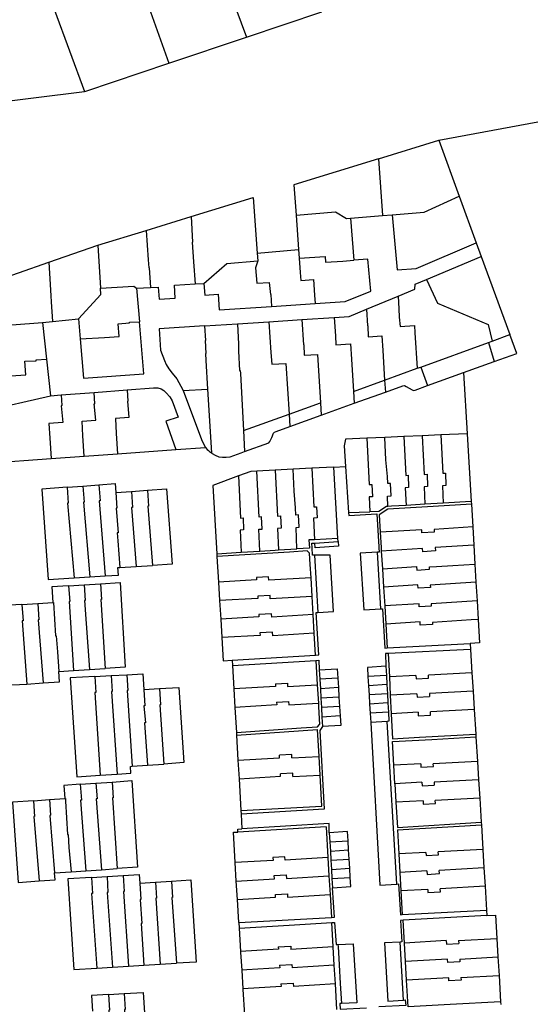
# Model space of a CAD drawing. Header units: inches. Extents: x 210911 to 224988, y 571697 to 586201.
# Tile 146 of 256: x 223074 to 223248, y 572811 to 573147. Entities that reach past the tile are written whole.
import ezdxf

# ---------------------------------------------------------------- set-up
doc = ezdxf.new("R2010")
doc.units = ezdxf.units.IN
doc.header["$MEASUREMENT"] = 0

msp = doc.modelspace()

# ---------------------------------------------------------------- linework, layer by layer
for points in [[(223139.948, 573170.431), (223150.938, 573140.921)], [(223114.259, 573160.859), (223124.467, 573132.025)], [(223085.421, 573150.172), (223095.7, 573122.421)], [(223150.938, 573140.921), (223176.635, 573149.578)], [(223124.467, 573132.025), (223150.938, 573140.921)], [(223095.7, 573122.421), (223096.143, 573122.484), (223124.467, 573132.025)], [(223059.935, 573118.028), (223095.7, 573122.421)], [(223216.424, 573105.846), (223271.709, 573116.05)], [(223195.87, 573099.508), (223216.424, 573105.846)], [(223216.424, 573105.846), (223223.421, 573086.684)], [(223195.87, 573099.508), (223167.087, 573090.634), (223167.821, 573080.273)], [(223195.87, 573099.508), (223197.3, 573080.107)], [(223132.002, 573079.747), (223153.17, 573086.272), (223154.488, 573067.324)], [(223200.533, 573080.374), (223211.456, 573081.278), (223223.421, 573086.684)], [(223223.421, 573086.684), (223229.224, 573070.801)], [(223116.671, 573075.063), (223132.002, 573079.747)], [(223132.002, 573079.747), (223132.523, 573071.077), (223132.381, 573071.069), (223132.807, 573064.282), (223133.358, 573056.797)], [(223167.821, 573080.273), (223181.223, 573081.323), (223185.033, 573079.08), (223186.393, 573079.193)], [(223167.821, 573080.273), (223168.639, 573068.533)], [(223186.393, 573079.193), (223197.3, 573080.107)], [(223197.3, 573080.107), (223200.533, 573080.374)], [(223200.533, 573080.374), (223202.274, 573061.623), (223208.715, 573062.029), (223229.224, 573070.801)], [(223186.393, 573079.193), (223187.52, 573064.862)], [(223100.231, 573070.019), (223116.671, 573075.063)], [(223116.671, 573075.063), (223117.385, 573064.965), (223117.44, 573064.969), (223117.675, 573062.23), (223117.74, 573062.233), (223118.191, 573055.566)], [(223083.514, 573064.215), (223100.231, 573070.019)], [(223100.231, 573070.019), (223101.161, 573055.334)], [(223229.224, 573070.801), (223230.937, 573066.117)], [(223154.488, 573067.324), (223168.639, 573068.533)], [(223154.488, 573067.324), (223154.741, 573064.668)], [(223168.639, 573068.533), (223168.872, 573065.586)], [(223062.745, 573056.959), (223083.514, 573064.215)], [(223083.514, 573064.215), (223083.936, 573056.587), (223084.202, 573052.732), (223084.368, 573050.672), (223084.814, 573043.991)], [(223136.355, 573056.982), (223144.262, 573063.78), (223154.741, 573064.668)], [(223154.741, 573064.668), (223154.026, 573062.297), (223154.395, 573056.989), (223158.612, 573057.282), (223159.063, 573053.127), (223159.175, 573053.135), (223159.451, 573049.117)], [(223168.872, 573065.586), (223177.73, 573066.108), (223177.858, 573064.248), (223183.695, 573064.593), (223187.52, 573064.862)], [(223168.872, 573065.586), (223169.257, 573060.685), (223169.442, 573057.983), (223173.787, 573058.303), (223174.089, 573052.916), (223174.284, 573050.099)], [(223184.557, 573050.782), (223193.266, 573054.269), (223192.244, 573065.219)], [(223192.244, 573065.219), (223187.52, 573064.862)], [(223212.224, 573058.345), (223230.937, 573066.117)], [(223230.937, 573066.117), (223240.666, 573039.48)], [(223121.147, 573051.615), (223126.559, 573051.898), (223126.346, 573056.357), (223133.358, 573056.797)], [(223133.358, 573056.797), (223136.355, 573056.982)], [(223136.355, 573056.982), (223136.727, 573052.961), (223141.24, 573053.305), (223141.557, 573047.927), (223159.451, 573049.117)], [(223202.592, 573052.665), (223208.286, 573055.048), (223208.345, 573056.73), (223212.224, 573058.345)], [(223212.224, 573058.345), (223215.956, 573050.234), (223233.235, 573042.976), (223234.689, 573037.316)], [(223093.611, 573044.934), (223101.3, 573053.131), (223101.161, 573055.334)], [(223101.161, 573055.334), (223112.56, 573056.009), (223113.375, 573055.284)], [(223113.375, 573055.284), (223118.191, 573055.566)], [(223113.375, 573055.284), (223114.397, 573043.906)], [(223118.191, 573055.566), (223120.793, 573055.721), (223121.147, 573051.615)], [(223159.451, 573049.117), (223174.284, 573050.099)], [(223174.284, 573050.099), (223184.557, 573050.782)], [(223191.771, 573048.124), (223202.592, 573052.665)], [(223202.592, 573052.665), (223202.819, 573048.319), (223202.998, 573045.408), (223203.261, 573042.279), (223208.154, 573042.625), (223208.309, 573040.138), (223209.104, 573028.006)], [(223180.807, 573045.325), (223185.878, 573045.652), (223191.771, 573048.124)], [(223191.771, 573048.124), (223192.115, 573042.468), (223192.252, 573042.479), (223192.421, 573038.744), (223197.086, 573039.071), (223197.396, 573034.061), (223197.996, 573023.967)], [(223061.838, 573042.109), (223081.402, 573043.622)], [(223081.402, 573043.622), (223084.814, 573043.991)], [(223081.402, 573043.622), (223082.746, 573031.093)], [(223084.814, 573043.991), (223093.611, 573044.934)], [(223093.611, 573044.934), (223094.219, 573038.07)], [(223094.219, 573038.07), (223102.506, 573038.531), (223107.51, 573038.838), (223107.205, 573043.22), (223111.071, 573043.497), (223111.056, 573043.705), (223114.397, 573043.906)], [(223115.891, 573026.124), (223114.397, 573043.906)], [(223136.625, 573042.479), (223147.819, 573043.199)], [(223147.819, 573043.199), (223158.529, 573043.891)], [(223147.819, 573043.199), (223148.193, 573036.295), (223148.236, 573033.893), (223148.134, 573033.88), (223148.562, 573027.245), (223148.786, 573027.266), (223148.844, 573026.286), (223149.861, 573006.849)], [(223158.529, 573043.891), (223169.796, 573044.617)], [(223158.529, 573043.891), (223159.147, 573033.369), (223159.234, 573033.373), (223159.515, 573029.405), (223164.351, 573029.699), (223165.413, 573012.353)], [(223169.796, 573044.617), (223180.807, 573045.325)], [(223169.796, 573044.617), (223170.344, 573035.974), (223170.401, 573035.977), (223170.551, 573032.452), (223175.145, 573032.76), (223176.153, 573016.191)], [(223180.807, 573045.325), (223181.191, 573039.061), (223181.263, 573039.067), (223181.353, 573035.978), (223186.345, 573036.332), (223186.661, 573031.1), (223187.378, 573020.123)], [(223136.625, 573042.479), (223121.094, 573041.475)], [(223121.094, 573041.475), (223121.642, 573034.157), (223122.97, 573030.615)], [(223136.625, 573042.479), (223136.92, 573037.495), (223136.871, 573037.492), (223137.013, 573033.039), (223136.954, 573033.035), (223137.097, 573030.624), (223137.607, 573020.882)], [(223234.689, 573037.316), (223240.666, 573039.48)], [(223235.334, 573030.303), (223243.006, 573033.08), (223240.666, 573039.48)], [(223094.219, 573038.07), (223095.312, 573024.603)], [(223210.321, 573028.449), (223233.417, 573036.854)], [(223233.417, 573036.854), (223234.689, 573037.316)], [(223233.417, 573036.854), (223235.334, 573030.303)], [(223060.776, 573024.692), (223070.539, 573025.442), (223075.715, 573025.795), (223075.399, 573030.42), (223079.243, 573030.577), (223079.223, 573030.856), (223082.746, 573031.093)], [(223082.746, 573031.093), (223084.08, 573018.646)], [(223122.97, 573030.615), (223123.559, 573029.276), (223124.452, 573027.782), (223125.572, 573026.319), (223127.116, 573024.47), (223128.573, 573021.953), (223129.341, 573020.412)], [(223224.879, 573026.527), (223235.334, 573030.303)], [(223095.312, 573024.603), (223115.891, 573026.124)], [(223197.996, 573023.967), (223209.104, 573028.006)], [(223209.104, 573028.006), (223210.321, 573028.449)], [(223210.321, 573028.449), (223212.639, 573022.102)], [(223212.639, 573022.102), (223224.879, 573026.527)], [(223224.879, 573026.527), (223226.149, 573005.699)], [(223187.378, 573020.123), (223197.996, 573023.967)], [(223197.996, 573023.967), (223198.237, 573019.882)], [(223087.767, 573018.93), (223098.982, 573019.782)], [(223095.621, 572998.073), (223095.159, 573004.965), (223094.876, 573010.015), (223099.536, 573010.327), (223098.95, 573015.895), (223099.226, 573015.914), (223098.982, 573019.782)], [(223098.982, 573019.782), (223110.249, 573020.644)], [(223110.249, 573020.644), (223110.503, 573016.771), (223110.315, 573016.756), (223110.81, 573011.175), (223106.215, 573010.861), (223106.516, 573005.766), (223106.958, 572998.885)], [(223110.249, 573020.644), (223119.194, 573021.333), (223120.676, 573021.329), (223121.778, 573020.991), (223122.728, 573020.392), (223123.537, 573019.667), (223124.758, 573018.303), (223125.564, 573016.935), (223127.648, 573011.392)], [(223129.341, 573020.412), (223137.607, 573020.882)], [(223129.341, 573020.412), (223135.602, 573003.71), (223136.346, 573002.064), (223136.829, 573001.18), (223136.95, 573001.034)], [(223137.607, 573020.882), (223138.965, 572999.13)], [(223187.378, 573020.123), (223187.64, 573016.074)], [(223187.64, 573016.074), (223198.237, 573019.882)], [(223198.237, 573019.882), (223204.183, 573022.014), (223204.719, 573022.087), (223205.286, 573021.827), (223207.408, 573020.615), (223207.802, 573020.455), (223208.422, 573020.578), (223212.639, 573022.102)], [(223061.111, 573013.35), (223084.08, 573018.646)], [(223087.767, 573018.93), (223087.985, 573015.272), (223087.767, 573015.257), (223088.25, 573009.487), (223083.589, 573009.181), (223083.86, 573004.183), (223084.311, 572997.266)], [(223084.08, 573018.646), (223087.767, 573018.93)], [(223165.413, 573012.353), (223176.153, 573016.191)], [(223176.153, 573016.191), (223176.407, 573012.029)], [(223176.407, 573012.029), (223187.64, 573016.074)], [(223061.111, 573013.35), (223062.492, 572995.702), (223084.311, 572997.266)], [(223127.648, 573011.392), (223123.386, 573010.026), (223126.787, 573000.305)], [(223149.861, 573006.849), (223165.413, 573012.353)], [(223165.413, 573012.353), (223165.669, 573008.165)], [(223165.669, 573008.165), (223176.407, 573012.029)], [(223149.861, 573006.849), (223150.25, 572999.593)], [(223150.25, 572999.593), (223158.497, 573002.632), (223158.862, 573003.021), (223159.49, 573004.419), (223160.168, 573005.903), (223160.457, 573006.199), (223161.049, 573006.501), (223165.669, 573008.165)], [(223226.149, 573005.699), (223217.124, 573005.29)], [(223226.149, 573005.699), (223227.507, 572982.594)], [(223191.918, 573004.15), (223184.607, 573003.822), (223184.145, 573001.555), (223184.626, 572994.541)], [(223198.077, 573004.431), (223191.918, 573004.15)], [(223191.918, 573004.15), (223192.728, 572988.366), (223193.682, 572988.398), (223193.869, 572984.186), (223192.666, 572984.132), (223192.893, 572979.014)], [(223204.525, 573004.721), (223198.077, 573004.431)], [(223199.139, 572980.887), (223198.978, 572984.432), (223200.198, 572984.487), (223200.011, 572988.749), (223199.034, 572988.704), (223198.928, 572991.123), (223198.451, 572996.754), (223198.077, 573004.431)], [(223210.81, 573005.006), (223204.525, 573004.721)], [(223204.525, 573004.721), (223205.238, 572991.455), (223205.997, 572991.508), (223206.179, 572987.341), (223205.039, 572987.288), (223205.325, 572981.26)], [(223217.124, 573005.29), (223210.81, 573005.006)], [(223210.81, 573005.006), (223211.521, 572991.814), (223212.435, 572991.869), (223212.618, 572987.674), (223211.419, 572987.616), (223211.679, 572981.644)], [(223217.124, 573005.29), (223217.83, 572992.191), (223218.723, 572992.245), (223218.909, 572988.01), (223217.683, 572987.949), (223217.978, 572982.024)], [(223106.958, 572998.885), (223126.787, 573000.305)], [(223126.787, 573000.305), (223136.95, 573001.034)], [(223136.95, 573001.034), (223137.538, 573000.327), (223137.902, 573000), (223138.346, 572999.602), (223138.965, 572999.13)], [(223138.965, 572999.13), (223139.245, 572998.916), (223140.198, 572998.362), (223141.424, 572997.836), (223142.673, 572997.668), (223143.978, 572997.72), (223145.334, 572997.859), (223149.147, 572999.19), (223150.25, 572999.593)], [(223084.311, 572997.266), (223095.621, 572998.073)], [(223095.621, 572998.073), (223106.958, 572998.885)], [(223154.411, 572992.939), (223152.379, 572992.833), (223148.202, 572991.294)], [(223160.672, 572993.271), (223154.411, 572992.939)], [(223155.477, 572965.671), (223155.13, 572973.103), (223156.28, 572973.157), (223156.069, 572977.294), (223155.171, 572977.248), (223154.411, 572992.939)], [(223166.78, 572993.596), (223160.672, 572993.271)], [(223160.672, 572993.271), (223161.433, 572977.568), (223162.458, 572977.638), (223162.67, 572973.456), (223161.499, 572973.402), (223161.839, 572966.059)], [(223173.221, 572993.937), (223166.78, 572993.596)], [(223168.12, 572966.442), (223167.782, 572973.736), (223168.902, 572973.788), (223168.688, 572978.006), (223167.725, 572977.961), (223167.601, 572980.423), (223167.168, 572986.062), (223166.78, 572993.596)], [(223180.678, 572994.33), (223173.221, 572993.937)], [(223173.221, 572993.937), (223173.876, 572980.725), (223174.759, 572980.771), (223174.958, 572977.005), (223173.779, 572976.948), (223174.138, 572969.557)], [(223180.678, 572994.33), (223184.626, 572994.541)], [(223182.072, 572969.908), (223180.678, 572994.33)], [(223184.626, 572994.541), (223185.7, 572978.772)], [(223148.202, 572991.294), (223139.395, 572988.056), (223140.776, 572964.779)], [(223148.202, 572991.294), (223148.9, 572976.927), (223149.733, 572976.97), (223149.941, 572972.864), (223148.784, 572972.81), (223149.135, 572965.285)], [(223089.733, 572987.437), (223081.093, 572986.753), (223083.355, 572956.015), (223092.131, 572956.548)], [(223089.733, 572987.437), (223095.161, 572987.852)], [(223089.733, 572987.437), (223090.141, 572982.025), (223089.901, 572982.008), (223092.131, 572956.548)], [(223095.161, 572987.852), (223100.583, 572988.268)], [(223095.161, 572987.852), (223095.565, 572982.346), (223095.327, 572982.328), (223097.556, 572956.888)], [(223100.583, 572988.268), (223106.135, 572988.696), (223106.361, 572985.593)], [(223100.583, 572988.268), (223100.98, 572982.821), (223100.735, 572982.802), (223102.753, 572957.214)], [(223106.361, 572985.593), (223111.682, 572986.005)], [(223106.361, 572985.593), (223106.756, 572980.27), (223106.44, 572980.247), (223107.147, 572971.911), (223106.837, 572971.889), (223107.052, 572969.124), (223107.689, 572960.075)], [(223111.682, 572986.005), (223117.151, 572986.426)], [(223111.682, 572986.005), (223112.085, 572980.584), (223111.766, 572980.561), (223113.349, 572960.417)], [(223117.151, 572986.426), (223123.672, 572986.925)], [(223117.151, 572986.426), (223117.557, 572980.965), (223117.291, 572980.945), (223118.868, 572960.753)], [(223123.672, 572986.925), (223125.565, 572961.207)], [(223227.507, 572982.594), (223217.978, 572982.024)], [(223227.507, 572982.594), (223227.561, 572981.682)], [(223185.7, 572978.772), (223192.893, 572979.014)], [(223199.139, 572980.887), (223198.656, 572980.858), (223196.043, 572979.123), (223192.893, 572979.014)], [(223227.561, 572981.682), (223214.517, 572980.894), (223199.115, 572979.963), (223196.112, 572977.995), (223196.473, 572972.12)], [(223205.325, 572981.26), (223200.353, 572980.96), (223199.139, 572980.887)], [(223211.679, 572981.644), (223205.325, 572981.26)], [(223217.978, 572982.024), (223211.679, 572981.644)], [(223227.561, 572981.682), (223228.016, 572973.905)], [(223185.7, 572978.772), (223185.761, 572977.824), (223195.323, 572978.342), (223195.985, 572967.111), (223196.002, 572966.816), (223196.089, 572965.34), (223195.51, 572965.309)], [(223228.016, 572973.905), (223214.908, 572973.063), (223214.907, 572972.113), (223210.727, 572971.837), (223210.66, 572972.965), (223196.473, 572972.12)], [(223196.473, 572972.12), (223196.795, 572966.866), (223196.867, 572965.689)], [(223228.016, 572973.905), (223228.382, 572967.691)], [(223174.138, 572969.557), (223172.18, 572969.47), (223172.338, 572966.698)], [(223182.072, 572969.908), (223174.138, 572969.557)], [(223174.194, 572968.412), (223182.13, 572968.893)], [(223182.13, 572968.893), (223182.221, 572967.297), (223174.271, 572966.814), (223174.194, 572968.412)], [(223182.13, 572968.893), (223182.072, 572969.908)], [(223172.913, 572956.594), (223172.654, 572961.139), (223172.435, 572964.992), (223171.622, 572965.714), (223165.528, 572965.342), (223140.828, 572963.829)], [(223149.135, 572965.285), (223155.477, 572965.671)], [(223155.477, 572965.671), (223160.7, 572965.99), (223161.839, 572966.059)], [(223161.839, 572966.059), (223168.12, 572966.442)], [(223172.338, 572966.698), (223168.12, 572966.442)], [(223174.037, 572964.308), (223173.457, 572964.315), (223173.283, 572966.755), (223173.169, 572968.35), (223174.194, 572968.412)], [(223228.382, 572967.691), (223215.255, 572966.842), (223215.341, 572965.707), (223211.018, 572965.433), (223210.942, 572966.601), (223196.867, 572965.689)], [(223196.867, 572965.689), (223197.24, 572959.594)], [(223228.382, 572967.691), (223228.761, 572961.21)], [(223140.776, 572964.779), (223149.135, 572965.285)], [(223140.776, 572964.779), (223140.828, 572963.829)], [(223140.828, 572963.829), (223141.36, 572955.036)], [(223174.037, 572964.308), (223175.245, 572944.753)], [(223179.457, 572964.237), (223178.425, 572964.255), (223174.037, 572964.308)], [(223180.587, 572945.087), (223179.457, 572964.237)], [(223195.51, 572965.309), (223189.694, 572965.007)], [(223189.694, 572965.007), (223190.871, 572945.647)], [(223196.686, 572945.926), (223195.51, 572965.309)], [(223102.753, 572957.214), (223107.247, 572957.496), (223107.107, 572960.039), (223107.689, 572960.075)], [(223107.689, 572960.075), (223113.349, 572960.417)], [(223113.349, 572960.417), (223118.868, 572960.753)], [(223125.565, 572961.207), (223118.868, 572960.753)], [(223197.24, 572959.594), (223208.902, 572960.353), (223208.976, 572959.211), (223213.335, 572959.481), (223213.286, 572960.252), (223215.682, 572960.404), (223221.224, 572960.709), (223228.761, 572961.21)], [(223197.24, 572959.594), (223197.622, 572953.355)], [(223228.761, 572961.21), (223229.13, 572955.046)], [(223092.131, 572956.548), (223097.556, 572956.888)], [(223097.556, 572956.888), (223102.753, 572957.214)], [(223172.913, 572956.594), (223158.522, 572955.74), (223158.453, 572956.914), (223154.316, 572956.684), (223154.369, 572955.839), (223141.36, 572955.036)], [(223173.275, 572950.225), (223172.913, 572956.594)], [(223090.285, 572953.823), (223084.517, 572953.459), (223084.865, 572948.133)], [(223090.285, 572953.823), (223095.546, 572954.154)], [(223090.285, 572953.823), (223090.65, 572948.474), (223090.459, 572948.463), (223091.971, 572924.942)], [(223095.546, 572954.154), (223101.116, 572954.506)], [(223095.546, 572954.154), (223095.914, 572948.788), (223095.669, 572948.772), (223097.366, 572925.267)], [(223101.116, 572954.506), (223107.839, 572954.93)], [(223101.116, 572954.506), (223101.482, 572949.134), (223101.286, 572949.122), (223102.711, 572925.59)], [(223107.839, 572954.93), (223109.524, 572926.063)], [(223141.36, 572955.036), (223141.74, 572948.754)], [(223229.13, 572955.046), (223213.511, 572954.019), (223213.572, 572953.224), (223209.4, 572952.966), (223209.327, 572954.107), (223197.622, 572953.355)], [(223197.622, 572953.355), (223198.015, 572946.943)], [(223229.13, 572955.046), (223229.497, 572948.725)], [(223173.275, 572950.225), (223159.015, 572949.363), (223158.945, 572950.512), (223154.72, 572950.283), (223154.767, 572949.542), (223141.74, 572948.754)], [(223141.74, 572948.754), (223142.114, 572942.457)], [(223173.629, 572943.999), (223173.275, 572950.225)], [(223229.497, 572948.725), (223213.871, 572947.689), (223213.891, 572946.87), (223209.786, 572946.606), (223209.711, 572947.727), (223198.015, 572946.943)], [(223229.497, 572948.725), (223229.869, 572942.385)], [(223074.36, 572947.498), (223066.108, 572946.978), (223068.443, 572919.935), (223075.994, 572920.317)], [(223074.36, 572947.498), (223079.769, 572947.825)], [(223074.36, 572947.498), (223074.757, 572941.893), (223074.5, 572941.876), (223075.994, 572920.317)], [(223079.769, 572947.825), (223084.865, 572948.133)], [(223079.769, 572947.825), (223080.157, 572942.272), (223079.903, 572942.256), (223081.622, 572920.699)], [(223084.865, 572948.133), (223085.132, 572948.149), (223085.823, 572936.765), (223086.055, 572936.779), (223086.447, 572931.294), (223086.903, 572924.637)], [(223190.871, 572945.647), (223196.686, 572945.926)], [(223196.686, 572945.926), (223197.265, 572945.953)], [(223197.265, 572945.953), (223198.116, 572932.584)], [(223198.015, 572946.943), (223198.396, 572940.723)], [(223173.629, 572943.999), (223159.495, 572943.134), (223159.423, 572944.302), (223155.112, 572944.071), (223155.164, 572943.244), (223142.114, 572942.457)], [(223142.114, 572942.457), (223142.495, 572936.146)], [(223173.988, 572937.695), (223173.629, 572943.999)], [(223174.414, 572930.204), (223175.563, 572930.276), (223174.666, 572944.717), (223175.245, 572944.753)], [(223175.245, 572944.753), (223180.587, 572945.087)], [(223229.869, 572942.385), (223227.456, 572942.223), (223214.265, 572941.351), (223214.316, 572940.623), (223210.158, 572940.356), (223210.081, 572941.503), (223198.396, 572940.723)], [(223229.869, 572942.385), (223230.341, 572934.329), (223227.154, 572934.163)], [(223198.396, 572940.723), (223198.894, 572932.629)], [(223173.988, 572937.695), (223159.834, 572936.813), (223159.761, 572937.983), (223155.51, 572937.754), (223155.563, 572936.927), (223142.495, 572936.146)], [(223142.495, 572936.146), (223142.948, 572928.284)], [(223174.414, 572930.204), (223173.988, 572937.695)], [(223198.116, 572932.584), (223198.894, 572932.629)], [(223198.894, 572932.629), (223227.154, 572934.163)], [(223227.282, 572932.127), (223199.205, 572930.728)], [(223227.154, 572934.163), (223227.282, 572932.127)], [(223227.282, 572932.127), (223227.761, 572924.17)], [(223146.052, 572928.427), (223174.414, 572930.204)], [(223174.527, 572928.368), (223175.591, 572928.435), (223175.71, 572925.151)], [(223199.205, 572930.728), (223198.271, 572930.683)], [(223198.271, 572930.683), (223198.404, 572926.414)], [(223199.205, 572930.728), (223199.6, 572922.749)], [(223091.971, 572924.942), (223097.366, 572925.267)], [(223097.366, 572925.267), (223102.711, 572925.59)], [(223109.524, 572926.063), (223102.711, 572925.59)], [(223142.948, 572928.284), (223146.052, 572928.427)], [(223146.052, 572928.427), (223146.157, 572926.591)], [(223146.157, 572926.591), (223174.527, 572928.368)], [(223146.157, 572926.591), (223146.611, 572918.64)], [(223174.527, 572928.368), (223175.021, 572920.1)], [(223175.71, 572925.151), (223181.804, 572925.53)], [(223175.71, 572925.151), (223175.896, 572921.931)], [(223181.804, 572925.53), (223182.012, 572922.296)], [(223198.404, 572926.414), (223192.108, 572925.956)], [(223192.108, 572925.956), (223192.297, 572922.862)], [(223198.404, 572926.414), (223198.583, 572923.282)], [(223081.622, 572920.699), (223087.2, 572921.076), (223086.903, 572924.637)], [(223086.903, 572924.637), (223091.971, 572924.942)], [(223099.184, 572922.905), (223090.818, 572922.449), (223093.114, 572888.615), (223101.084, 572889.235)], [(223099.184, 572922.905), (223104.743, 572923.209)], [(223099.184, 572922.905), (223099.531, 572917.407), (223099.241, 572917.392), (223101.084, 572889.235)], [(223104.743, 572923.209), (223110.152, 572923.507)], [(223104.743, 572923.209), (223105.084, 572917.802), (223104.946, 572917.794), (223106.818, 572889.579)], [(223110.152, 572923.507), (223115.526, 572923.804), (223115.858, 572918.428)], [(223110.152, 572923.507), (223110.492, 572918.084), (223110.256, 572918.071), (223111.946, 572892.266)], [(223182.012, 572922.296), (223175.896, 572921.931)], [(223175.896, 572921.931), (223176.082, 572918.717)], [(223182.012, 572922.296), (223182.218, 572919.083)], [(223198.583, 572923.282), (223192.297, 572922.862)], [(223192.297, 572922.862), (223192.489, 572919.73)], [(223198.583, 572923.282), (223198.763, 572920.149)], [(223208.649, 572923.244), (223199.6, 572922.749)], [(223199.6, 572922.749), (223199.902, 572916.513)], [(223208.649, 572923.244), (223208.71, 572922.127)], [(223208.71, 572922.127), (223212.994, 572922.356)], [(223227.761, 572924.17), (223212.934, 572923.371)], [(223212.994, 572922.356), (223212.934, 572923.371)], [(223227.761, 572924.17), (223228.143, 572917.921)], [(223075.994, 572920.317), (223081.622, 572920.699)], [(223115.858, 572918.428), (223121.27, 572918.748)], [(223115.858, 572918.428), (223116.214, 572912.884), (223115.917, 572912.867), (223116.441, 572907.054), (223116.175, 572907.039), (223117.164, 572892.638)], [(223121.27, 572918.748), (223127.852, 572919.135), (223129.533, 572893.539), (223122.736, 572893.037)], [(223121.27, 572918.748), (223121.638, 572913.237), (223121.409, 572913.224), (223122.736, 572893.037)], [(223160.799, 572919.521), (223146.611, 572918.64)], [(223146.611, 572918.64), (223146.97, 572912.34)], [(223160.738, 572920.425), (223164.857, 572920.641), (223164.931, 572919.466)], [(223160.738, 572920.425), (223160.799, 572919.521)], [(223164.931, 572919.466), (223175.021, 572920.1)], [(223175.021, 572920.1), (223175.397, 572913.81)], [(223182.218, 572919.083), (223176.082, 572918.717)], [(223176.082, 572918.717), (223176.248, 572915.502)], [(223182.218, 572919.083), (223182.425, 572915.87)], [(223198.763, 572920.149), (223192.489, 572919.73)], [(223192.489, 572919.73), (223192.68, 572916.598)], [(223198.763, 572920.149), (223198.942, 572917.016)], [(223182.425, 572915.87), (223176.248, 572915.502)], [(223176.248, 572915.502), (223176.44, 572912.288)], [(223182.425, 572915.87), (223182.631, 572912.657)], [(223198.942, 572917.016), (223192.68, 572916.598)], [(223192.68, 572916.598), (223192.872, 572913.466)], [(223198.942, 572917.016), (223199.121, 572913.883)], [(223209.01, 572917.015), (223199.902, 572916.513)], [(223199.902, 572916.513), (223200.208, 572910.203)], [(223209.01, 572917.015), (223209.076, 572915.806), (223213.308, 572916.031)], [(223228.143, 572917.921), (223213.263, 572917.119)], [(223213.263, 572917.119), (223213.308, 572916.031)], [(223228.143, 572917.921), (223228.525, 572911.66)], [(223161.226, 572913.226), (223146.97, 572912.34)], [(223146.97, 572912.34), (223147.462, 572903.799)], [(223161.167, 572914.101), (223165.219, 572914.315), (223165.291, 572913.172)], [(223161.167, 572914.101), (223161.226, 572913.226)], [(223165.291, 572913.172), (223175.397, 572913.81)], [(223175.397, 572913.81), (223175.475, 572912.501)], [(223175.475, 572912.501), (223175.832, 572906.533)], [(223182.631, 572912.657), (223176.44, 572912.288)], [(223176.44, 572912.288), (223176.632, 572909.074)], [(223182.631, 572912.657), (223182.838, 572909.444)], [(223199.121, 572913.883), (223192.872, 572913.466)], [(223192.872, 572913.466), (223193.063, 572910.334)], [(223199.121, 572913.883), (223199.3, 572910.75)], [(223228.525, 572911.66), (223213.578, 572910.857)], [(223228.525, 572911.66), (223229.044, 572903.187)], [(223182.838, 572909.444), (223176.632, 572909.074)], [(223176.632, 572909.074), (223176.824, 572905.86)], [(223182.838, 572909.444), (223183.045, 572906.231)], [(223199.3, 572910.75), (223193.063, 572910.334)], [(223193.063, 572910.334), (223193.255, 572907.202)], [(223199.3, 572910.75), (223199.479, 572907.617)], [(223209.375, 572910.697), (223200.208, 572910.203)], [(223200.208, 572910.203), (223200.623, 572901.652), (223209.85, 572902.149), (223229.044, 572903.187)], [(223209.375, 572910.697), (223209.44, 572909.499), (223213.674, 572909.727)], [(223213.674, 572909.727), (223213.578, 572910.857)], [(223147.462, 572903.799), (223169.553, 572905.35)], [(223169.553, 572905.35), (223175.138, 572905.742)], [(223175.138, 572905.742), (223175.832, 572906.533)], [(223176.824, 572905.86), (223175.854, 572904.475), (223177.401, 572877.65)], [(223183.045, 572906.231), (223176.824, 572905.86)], [(223198.9, 572907.578), (223193.255, 572907.202)], [(223193.255, 572907.202), (223196.4, 572851.767)], [(223199.479, 572907.617), (223198.9, 572907.578)], [(223202.14, 572852.099), (223198.9, 572907.578)], [(223147.462, 572903.799), (223147.514, 572902.893)], [(223147.514, 572902.893), (223175.154, 572904.83)], [(223147.514, 572902.893), (223148, 572894.335)], [(223175.651, 572895.599), (223175.154, 572904.83)], [(223201.17, 572892.638), (223200.73, 572900.737), (223214.051, 572901.453), (223229.096, 572902.262)], [(223229.044, 572903.187), (223229.096, 572902.262)], [(223229.096, 572902.262), (223229.616, 572893.907)], [(223148, 572894.335), (223162.205, 572895.157)], [(223166.415, 572895.1), (223166.351, 572896.276), (223162.159, 572896.038)], [(223162.205, 572895.157), (223162.159, 572896.038)], [(223166.415, 572895.1), (223175.651, 572895.599)], [(223175.991, 572889.281), (223175.651, 572895.599)], [(223106.818, 572889.579), (223111.52, 572889.871), (223111.387, 572892.226), (223111.946, 572892.266)], [(223111.946, 572892.266), (223117.164, 572892.638)], [(223117.164, 572892.638), (223122.736, 572893.037)], [(223148, 572894.335), (223148.364, 572888.033)], [(223210.306, 572893.131), (223201.17, 572892.638)], [(223201.514, 572886.33), (223201.17, 572892.638)], [(223210.306, 572893.131), (223210.369, 572891.963), (223214.609, 572892.19), (223214.53, 572893.128)], [(223229.616, 572893.907), (223214.53, 572893.128)], [(223229.616, 572893.907), (223229.998, 572887.645)], [(223101.084, 572889.235), (223106.818, 572889.579)], [(223148.364, 572888.033), (223162.538, 572888.855)], [(223166.75, 572888.777), (223166.686, 572889.955), (223162.493, 572889.716)], [(223162.538, 572888.855), (223162.493, 572889.716)], [(223166.75, 572888.777), (223175.991, 572889.281)], [(223176.559, 572878.711), (223175.991, 572889.281)], [(223094.227, 572886.144), (223088.657, 572885.752), (223088.991, 572881.275)], [(223094.227, 572886.144), (223099.603, 572886.521)], [(223094.227, 572886.144), (223094.611, 572880.763), (223094.288, 572880.742), (223096.16, 572856.63)], [(223099.603, 572886.521), (223105.083, 572886.903)], [(223099.603, 572886.521), (223099.98, 572881.134), (223099.704, 572881.116), (223101.533, 572856.989)], [(223105.083, 572886.903), (223111.771, 572887.376), (223113.807, 572857.819), (223106.856, 572857.347)], [(223105.083, 572886.903), (223105.453, 572881.512), (223105.229, 572881.498), (223106.856, 572857.347)], [(223148.364, 572888.033), (223148.998, 572877.131)], [(223210.721, 572886.821), (223201.514, 572886.33)], [(223201.514, 572886.33), (223201.86, 572879.995)], [(223210.721, 572886.821), (223210.783, 572885.649), (223214.923, 572885.869)], [(223229.998, 572887.645), (223214.864, 572886.868)], [(223214.864, 572886.868), (223214.923, 572885.869)], [(223229.998, 572887.645), (223230.389, 572881.403)], [(223078.308, 572880.537), (223071.093, 572880.036), (223073.048, 572852.647), (223080.208, 572853.181)], [(223078.308, 572880.537), (223083.767, 572880.915)], [(223078.308, 572880.537), (223078.697, 572875.123), (223078.46, 572875.106), (223080.208, 572853.181)], [(223083.767, 572880.915), (223088.991, 572881.275)], [(223083.767, 572880.915), (223084.151, 572875.549), (223083.862, 572875.529), (223085.453, 572855.918)], [(223088.991, 572881.275), (223089.185, 572881.288), (223089.252, 572880.35), (223089.866, 572868.988), (223090.096, 572869.003), (223090.4, 572864.542), (223091.124, 572856.295)], [(223148.998, 572877.131), (223176.559, 572878.711)], [(223211.086, 572880.477), (223201.86, 572879.995)], [(223201.86, 572879.995), (223202.329, 572871.402)], [(223211.086, 572880.477), (223211.146, 572879.329), (223215.298, 572879.551)], [(223230.389, 572881.403), (223215.235, 572880.609)], [(223215.298, 572879.551), (223215.235, 572880.609)], [(223230.389, 572881.403), (223230.893, 572873.249)], [(223148.998, 572877.131), (223149.07, 572875.957)], [(223177.401, 572877.65), (223149.07, 572875.957)], [(223149.07, 572875.957), (223149.341, 572870.936)], [(223178.024, 572871.615), (223147.966, 572869.828)], [(223179.03, 572872.714), (223149.341, 572870.936)], [(223178.024, 572871.615), (223178.644, 572861.128)], [(223179.116, 572869.619), (223179.03, 572872.714)], [(223202.329, 572871.402), (223230.893, 572873.249)], [(223202.408, 572870.562), (223230.955, 572872.262)], [(223230.893, 572873.249), (223230.955, 572872.262)], [(223230.955, 572872.262), (223231.453, 572863.93)], [(223146.453, 572869.739), (223147.966, 572869.828)], [(223147.077, 572859.404), (223146.453, 572869.739)], [(223147.966, 572869.828), (223147.941, 572870.863), (223149.341, 572870.936)], [(223185.531, 572866.86), (223185.347, 572869.987), (223179.116, 572869.619)], [(223179.116, 572869.619), (223179.3, 572866.492)], [(223202.408, 572870.562), (223202.836, 572862.37)], [(223179.3, 572866.492), (223185.531, 572866.86)], [(223179.3, 572866.492), (223179.485, 572863.362)], [(223185.716, 572863.73), (223185.531, 572866.86)], [(223178.644, 572861.128), (223164.084, 572860.25), (223164.015, 572861.391), (223159.895, 572861.146), (223159.981, 572860.186), (223147.077, 572859.404)], [(223179.485, 572863.362), (223185.716, 572863.73)], [(223179.485, 572863.362), (223179.669, 572860.232)], [(223185.9, 572860.6), (223185.716, 572863.73)], [(223212.062, 572862.902), (223202.836, 572862.37)], [(223202.836, 572862.37), (223203.165, 572856.054)], [(223212.062, 572862.902), (223212.126, 572861.783), (223216.392, 572862.037), (223216.296, 572863.065)], [(223231.453, 572863.93), (223216.296, 572863.065)], [(223231.453, 572863.93), (223231.847, 572857.646)], [(223147.437, 572853.09), (223147.077, 572859.404)], [(223178.644, 572861.128), (223179.012, 572854.911)], [(223179.669, 572860.232), (223185.9, 572860.6)], [(223179.669, 572860.232), (223179.854, 572857.102)], [(223186.085, 572857.47), (223185.9, 572860.6)], [(223080.208, 572853.181), (223085.662, 572853.587), (223085.453, 572855.918)], [(223085.453, 572855.918), (223091.124, 572856.295)], [(223091.124, 572856.295), (223096.16, 572856.63)], [(223096.16, 572856.63), (223101.533, 572856.989)], [(223098.124, 572854.375), (223103.361, 572854.697)], [(223101.533, 572856.989), (223106.856, 572857.347)], [(223103.361, 572854.697), (223108.851, 572855.036)], [(223103.361, 572854.697), (223103.695, 572849.242), (223103.406, 572849.224), (223105.197, 572823.756)], [(223108.851, 572855.036), (223114.331, 572855.378), (223114.512, 572852.372)], [(223108.851, 572855.036), (223109.188, 572849.532), (223108.989, 572849.52), (223110.639, 572824.085)], [(223147.437, 572853.09), (223160.411, 572853.884), (223160.333, 572854.983), (223164.447, 572855.228), (223164.519, 572854.033), (223179.012, 572854.911)], [(223179.012, 572854.911), (223179.387, 572848.562)], [(223179.854, 572857.102), (223186.085, 572857.47)], [(223179.854, 572857.102), (223180.038, 572853.972)], [(223186.269, 572854.34), (223186.085, 572857.47)], [(223212.419, 572856.583), (223203.165, 572856.054)], [(223203.165, 572856.054), (223203.494, 572849.743)], [(223212.419, 572856.583), (223212.486, 572855.405), (223216.65, 572855.655), (223216.585, 572856.771)], [(223231.847, 572857.646), (223216.585, 572856.771)], [(223231.847, 572857.646), (223232.231, 572851.371)], [(223098.124, 572854.375), (223090.044, 572853.882), (223092.066, 572822.926), (223099.88, 572823.435)], [(223098.124, 572854.375), (223098.465, 572848.878), (223098.128, 572848.858), (223099.88, 572823.435)], [(223114.512, 572852.372), (223119.909, 572852.73)], [(223114.512, 572852.372), (223114.853, 572846.825), (223114.618, 572846.81), (223115.201, 572838.673), (223114.998, 572838.66), (223115.904, 572824.403)], [(223119.909, 572852.73), (223125.327, 572853.093)], [(223119.909, 572852.73), (223120.247, 572847.267), (223119.976, 572847.25), (223121.495, 572824.741)], [(223125.327, 572853.093), (223131.882, 572853.527), (223133.8, 572825.49), (223127.005, 572825.077)], [(223125.327, 572853.093), (223125.676, 572847.551), (223125.455, 572847.537), (223127.005, 572825.077)], [(223147.831, 572846.788), (223147.437, 572853.09)], [(223180.038, 572853.972), (223186.269, 572854.34)], [(223180.038, 572853.972), (223180.223, 572850.842)], [(223180.223, 572850.842), (223186.453, 572851.21)], [(223186.453, 572851.21), (223186.269, 572854.34)], [(223196.4, 572851.767), (223202.14, 572852.099)], [(223202.14, 572852.099), (223202.719, 572852.133)], [(223202.719, 572852.133), (223203.358, 572841.639), (223203.915, 572841.668)], [(223232.231, 572851.371), (223216.936, 572850.491)], [(223232.231, 572851.371), (223232.729, 572843.182)], [(223147.831, 572846.788), (223160.794, 572847.569), (223160.751, 572848.557), (223164.865, 572848.801), (223164.933, 572847.679), (223179.387, 572848.562)], [(223179.387, 572848.562), (223179.852, 572840.703)], [(223179.852, 572840.703), (223180.878, 572840.758), (223180.223, 572850.842)], [(223212.665, 572850.27), (223203.494, 572849.743)], [(223203.494, 572849.743), (223203.915, 572841.668)], [(223212.665, 572850.27), (223212.728, 572849.172), (223216.987, 572849.428), (223216.936, 572850.491)], [(223148.28, 572839.006), (223147.831, 572846.788)], [(223203.915, 572841.668), (223232.729, 572843.182)], [(223232.859, 572841.329), (223230.825, 572841.216), (223204.316, 572839.744)], [(223232.729, 572843.182), (223232.859, 572841.329)], [(223232.859, 572841.329), (223235.796, 572841.494)], [(223235.796, 572841.494), (223236.263, 572833.532)], [(223148.28, 572839.006), (223179.852, 572840.703)], [(223148.28, 572839.006), (223148.394, 572837.099)], [(223148.394, 572837.099), (223165.462, 572838.103), (223179.976, 572838.958)], [(223179.976, 572838.958), (223180.884, 572839.011), (223181.491, 572831.477), (223182.07, 572831.504)], [(223180.466, 572830.683), (223179.976, 572838.958)], [(223204.316, 572839.744), (223203.387, 572839.692), (223203.856, 572832.355), (223203.239, 572832.323)], [(223204.762, 572831.98), (223204.316, 572839.744)], [(223148.394, 572837.099), (223148.881, 572829.046)], [(223182.07, 572831.504), (223187.235, 572831.745)], [(223182.07, 572831.504), (223182.113, 572830.786), (223182.488, 572824.531), (223182.87, 572818.164), (223183.279, 572811.377)], [(223187.235, 572831.745), (223188.487, 572811.616)], [(223203.239, 572832.323), (223197.908, 572832.045)], [(223197.908, 572832.045), (223199.027, 572812.156)], [(223204.376, 572812.53), (223203.239, 572832.323)], [(223219.022, 572832.789), (223204.762, 572831.98)], [(223205.125, 572825.669), (223204.762, 572831.98)], [(223219.022, 572832.789), (223219.089, 572831.617), (223223.255, 572831.861)], [(223223.197, 572832.804), (223236.263, 572833.532)], [(223223.197, 572832.804), (223223.255, 572831.861)], [(223236.263, 572833.532), (223236.633, 572827.227)], [(223161.771, 572829.848), (223148.881, 572829.046)], [(223148.881, 572829.046), (223148.901, 572828.721)], [(223148.901, 572828.721), (223149.265, 572822.709)], [(223161.72, 572830.67), (223165.998, 572830.922), (223166.07, 572829.788)], [(223161.72, 572830.67), (223161.771, 572829.848)], [(223180.466, 572830.683), (223166.07, 572829.788)], [(223180.836, 572824.428), (223180.466, 572830.683)], [(223110.639, 572824.085), (223115.904, 572824.403)], [(223115.904, 572824.403), (223121.495, 572824.741)], [(223121.495, 572824.741), (223127.005, 572825.077)], [(223162.198, 572824.399), (223166.364, 572824.645), (223166.434, 572823.534)], [(223162.198, 572824.399), (223162.254, 572823.516)], [(223180.836, 572824.428), (223166.434, 572823.534)], [(223181.213, 572818.06), (223180.836, 572824.428)], [(223219.429, 572826.47), (223205.125, 572825.669)], [(223205.489, 572819.325), (223205.125, 572825.669)], [(223223.643, 572825.546), (223219.495, 572825.3), (223219.429, 572826.47)], [(223223.584, 572826.506), (223236.633, 572827.227)], [(223223.584, 572826.506), (223223.643, 572825.546)], [(223236.633, 572827.227), (223236.999, 572820.937)], [(223099.88, 572823.435), (223105.197, 572823.756)], [(223105.197, 572823.756), (223110.639, 572824.085)], [(223151.033, 572822.819), (223149.265, 572822.709)], [(223149.265, 572822.709), (223149.65, 572816.35)], [(223162.254, 572823.516), (223151.033, 572822.819)], [(223162.625, 572818.009), (223166.803, 572818.257), (223166.873, 572817.169)], [(223162.625, 572818.009), (223162.678, 572817.16)], [(223181.213, 572818.06), (223166.873, 572817.169)], [(223181.732, 572809.308), (223181.213, 572818.06)], [(223219.836, 572820.126), (223205.489, 572819.325)], [(223237.53, 572811.969), (223220.291, 572810.994), (223206.014, 572810.19), (223205.489, 572819.325)], [(223224.025, 572819.326), (223219.895, 572819.079), (223219.836, 572820.126)], [(223223.97, 572820.218), (223236.999, 572820.937)], [(223223.97, 572820.218), (223224.025, 572819.326)], [(223236.999, 572820.937), (223237.53, 572811.969)], [(223103.911, 572814.452), (223098.057, 572814.113), (223098.469, 572808.743)], [(223103.911, 572814.452), (223109.25, 572814.763)], [(223103.911, 572814.452), (223104.232, 572809.09), (223103.991, 572809.077), (223106.124, 572778.666)], [(223109.25, 572814.763), (223115.717, 572815.14), (223117.086, 572794.307)], [(223109.25, 572814.763), (223109.575, 572809.3), (223109.381, 572809.29), (223111.457, 572778.996)], [(223162.678, 572817.16), (223149.65, 572816.35)], [(223149.65, 572816.35), (223149.665, 572816.1)], [(223149.665, 572816.1), (223150.176, 572807.547)], [(223183.279, 572811.377), (223182.7, 572811.35), (223182.83, 572809.411), (223191.795, 572809.87)], [(223188.487, 572811.616), (223183.279, 572811.377)], [(223204.376, 572812.53), (223205, 572812.574), (223205.229, 572810.652), (223196.066, 572810.211)], [(223199.027, 572812.156), (223204.376, 572812.53)], [(223237.53, 572811.969), (223237.581, 572811.026)]]:
    msp.add_lwpolyline(points)

doc.saveas('drawing.dxf')
